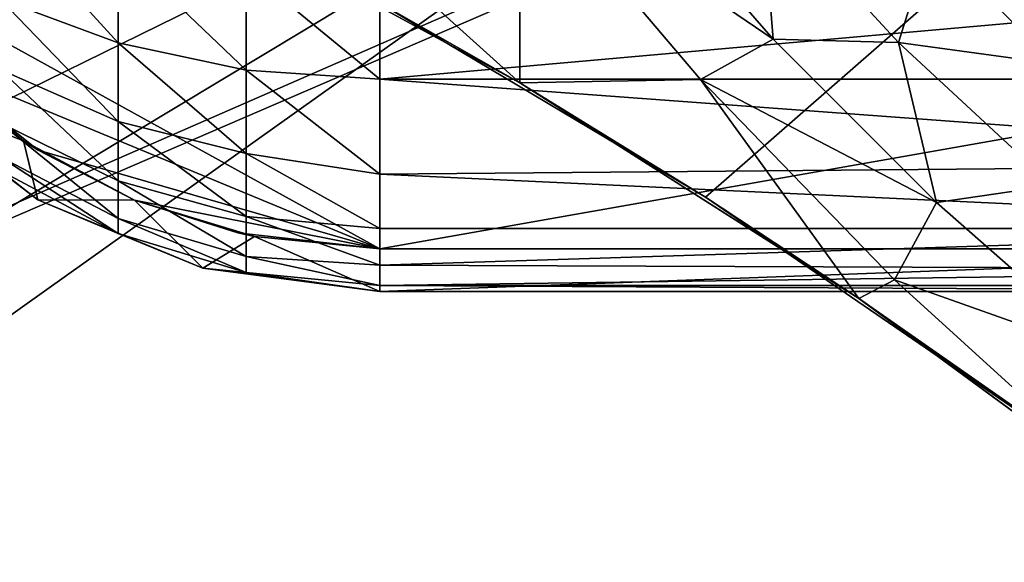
# Model space of a CAD drawing. Header units: metres. Extents: x -1004 to 0, y -808 to 0.
# Tile 45 of 139: x -712 to -596, y -189 to -125. Entities that reach past the tile are written whole.
import ezdxf

# ---------------------------------------------------------------- set-up
doc = ezdxf.new("R2010")
doc.units = ezdxf.units.M

msp = doc.modelspace()

# ---------------------------------------------------------------- linework, layer by layer
at = {"layer": 'top'}
for points in [[(-670.037964, -123.145065, 663.178101), (-631.364441, -146.148254, 662.575684), (-531.962463, -59.26767, 664.851257)], [(-531.962463, -59.26767, 664.851257), (-631.364441, -146.148254, 662.575684), (-594.247375, -171.585114, 661.909546)], [(-685.96875, -103.176041, 628.364929), (-653.125732, -132.790131, 628.36499), (-694.446411, -110.296303, 628.364868)], [(-685.96875, -103.176041, 628.364929), (-653.117859, -107.485107, 628.364929), (-653.125732, -132.790131, 628.36499)], [(-653.117859, -107.485107, 628.364929), (-631.979614, -132.375916, 628.364929), (-653.125732, -132.790131, 628.36499)], [(-631.979614, -132.375916, 628.364929), (-653.117859, -107.485107, 628.364929), (-623.481262, -127.673668, 570.813843)], [(-623.481262, -127.673668, 570.813843), (-653.117859, -107.485107, 628.364929), (-640.894775, -107.634247, 569.851929)], [(-640.894775, -107.634247, 569.851929), (-624.834045, -110.642342, 512.344299), (-623.481262, -127.673668, 570.813843)], [(-694.430115, -110.304489, 645.939514), (-694.446411, -110.296303, 628.364868), (-653.125732, -132.790131, 628.36499)], [(-653.125732, -132.790131, 628.36499), (-670.037964, -123.145065, 663.178101), (-694.430115, -110.304489, 645.939514)], [(-624.834045, -110.642342, 512.344299), (-608.788452, -128.067902, 514.308044), (-623.481262, -127.673668, 570.813843)], [(-624.834045, -110.642342, 512.344299), (-605.058899, -116.079597, 456.188721), (-608.788452, -128.067902, 514.308044)], [(-605.058899, -116.079597, 456.188721), (-590.544983, -130.564774, 459.064362), (-608.788452, -128.067902, 514.308044)], [(-605.058899, -116.079597, 456.188721), (-581.704956, -123.536179, 401.657776), (-590.544983, -130.564774, 459.064362)], [(-653.125732, -132.790131, 628.36499), (-631.364441, -146.148254, 662.575684), (-670.037964, -123.145065, 663.178101)], [(-604.354919, -146.785873, 572.131165), (-631.979614, -132.375916, 628.364929), (-623.481262, -127.673668, 570.813843)], [(-623.481262, -127.673668, 570.813843), (-608.788452, -128.067902, 514.308044), (-604.354919, -146.785873, 572.131165)], [(-608.788452, -128.067902, 514.308044), (-590.741211, -144.797974, 516.907837), (-604.354919, -146.785873, 572.131165)], [(-608.788452, -128.067902, 514.308044), (-590.544983, -130.564774, 459.064362), (-590.741211, -144.797974, 516.907837)], [(-653.125732, -132.790131, 628.36499), (-631.979614, -132.375916, 628.364929), (-613.420105, -158.00827, 628.364929)], [(-609.276917, -155.848602, 628.364929), (-631.979614, -132.375916, 628.364929), (-604.354919, -146.785873, 572.131165)], [(-631.979614, -132.375916, 628.364929), (-609.276917, -155.848602, 628.364929), (-613.420105, -158.00827, 628.364929)], [(-613.420105, -158.00827, 628.364929), (-613.348389, -158.057312, 645.313843), (-653.125732, -132.790131, 628.36499)], [(-613.348389, -158.057312, 645.313843), (-631.364441, -146.148254, 662.575684), (-653.125732, -132.790131, 628.36499)], [(-604.354919, -146.785873, 572.131165), (-590.741211, -144.797974, 516.907837), (-583.744995, -164.901367, 573.698608)], [(-594.247375, -171.585114, 661.909546), (-631.364441, -146.148254, 662.575684), (-613.348389, -158.057312, 645.313843)], [(-583.744995, -164.901367, 573.698608), (-609.276917, -155.848602, 628.364929), (-604.354919, -146.785873, 572.131165)], [(-613.420105, -158.00827, 628.364929), (-609.276917, -155.848602, 628.364929), (-585.104797, -177.805069, 628.364929)], [(-585.104797, -177.805069, 628.364929), (-609.276917, -155.848602, 628.364929), (-583.744995, -164.901367, 573.698608)], [(-575.494507, -185.834122, 628.364868), (-575.3974, -185.910645, 644.94873), (-613.420105, -158.00827, 628.364929)], [(-575.3974, -185.910645, 644.94873), (-613.348389, -158.057312, 645.313843), (-613.420105, -158.00827, 628.364929)], [(-575.494507, -185.834122, 628.364868), (-613.420105, -158.00827, 628.364929), (-585.104797, -177.805069, 628.364929)], [(-575.3974, -185.910645, 644.94873), (-594.247375, -171.585114, 661.909546), (-613.348389, -158.057312, 645.313843)]]:
    msp.add_3dface(points, dxfattribs=at)
at = {"layer": 'top0123411'}
for points in [[(-787.024658, -763.271118, 90), (-994.037292, -10, 90), (-533.424561, -638.481384, 90)], [(-994.037292, -10, 90), (-526.238708, -632.856445, 90), (-533.424561, -638.481384, 90)], [(-10, -10, 90), (-502.018646, -625.846375, 90), (-994.037292, -10, 90)], [(-502.018646, -625.846375, 90), (-510.034576, -626.560547, 90), (-994.037292, -10, 90)], [(-994.037292, -10, 90), (-510.034576, -626.560547, 90), (-518.256042, -628.853394, 90)], [(-518.256042, -628.853394, 90), (-526.238708, -632.856445, 90), (-994.037292, -10, 90)], [(-693.123474, -74.838211, 118.716751), (-742.780518, -72.276802, 118.761467), (-936.402649, -207.471207, 116.401634)], [(-938.29071, -245.358398, 115.740311), (-646.118347, -76.727219, 118.683784), (-693.123474, -74.838211, 118.716751)], [(-938.29071, -245.358398, 115.740311), (-693.123474, -74.838211, 118.716751), (-936.402649, -207.471207, 116.401634)], [(-597.805054, -78.120209, 118.65947), (-646.118347, -76.727219, 118.683784), (-938.29071, -245.358398, 115.740311)], [(-939.738831, -283.879303, 115.067932), (-940.71405, -322.342346, 114.396553), (-597.805054, -78.120209, 118.65947)], [(-940.71405, -322.342346, 114.396553), (-513.875122, -606.131226, 109.443001), (-597.805054, -78.120209, 118.65947)], [(-939.738831, -283.879303, 115.067932), (-597.805054, -78.120209, 118.65947), (-938.29071, -245.358398, 115.740311)], [(-597.805054, -78.120209, 118.65947), (-513.875122, -606.131226, 109.443001), (-502.018616, -79.224953, 118.640182)]]:
    msp.add_3dface(points, dxfattribs=at)
at = {"layer": 'top0123412'}
for points in [[(-502.018646, -55.05748, 2077.158447), (-932.125671, -108.299606, 2112.649414), (-918.452148, -133.331024, 2129.335449)], [(-918.452148, -133.331024, 2129.335449), (-901.793396, -155.042709, 2143.80835), (-502.018646, -55.05748, 2077.158447)], [(-901.793396, -155.042709, 2143.80835), (-820.791748, -194.333847, 2169.999756), (-502.018646, -55.05748, 2077.158447)], [(-502.018646, -55.05748, 2077.158447), (-820.791748, -194.333847, 2169.999756), (-502.018646, -194.333847, 2169.999756)], [(-914.9198, -137.676178, 2128.745361), (-928.7276, -113.098167, 2112.361572), (-502.018646, -57.672649, 2075.415039)], [(-502.018646, -57.672649, 2075.415039), (-898.363892, -158.604187, 2142.695801), (-914.9198, -137.676178, 2128.745361)], [(-820.791748, -195.279739, 2167.143799), (-898.363892, -158.604187, 2142.695801), (-502.018646, -57.672649, 2075.415039)], [(-502.018646, -195.279739, 2167.143799), (-820.791748, -195.279739, 2167.143799), (-502.018646, -57.672649, 2075.415039)]]:
    msp.add_3dface(points, dxfattribs=at)
at = {"layer": 'top0123416'}
for points in [[(-632.931824, -104.631546, 1631.857056), (-632.604065, -99.944534, 1630.146973), (-233.906204, -132.534134, 1631.857056)], [(-632.604065, -99.944534, 1630.146973), (-233.578461, -127.847122, 1630.146973), (-233.906204, -132.534134, 1631.857056)], [(-632.604065, -99.944534, 1630.146973), (-293.394257, -123.117767, 1630.274902), (-233.578461, -127.847122, 1630.146973)], [(-233.6996, -129.579376, 1639.994995), (-632.72522, -101.676781, 1639.994995), (-632.992371, -105.497673, 1636.781006)], [(-233.6996, -129.579376, 1639.994995), (-233.371841, -124.892357, 1638.284912), (-632.72522, -101.676781, 1639.994995)], [(-632.992371, -105.497673, 1636.781006), (-632.931824, -104.631546, 1631.857056), (-233.966782, -133.400269, 1636.781006)], [(-632.931824, -104.631546, 1631.857056), (-233.906204, -132.534134, 1631.857056), (-233.966782, -133.400269, 1636.781006)], [(-233.966782, -133.400269, 1636.781006), (-233.6996, -129.579376, 1639.994995), (-632.992371, -105.497673, 1636.781006)]]:
    msp.add_3dface(points, dxfattribs=at)
at = {"layer": 'top0123419'}
for points in [[(-713.962219, -122.945007, 2222.646729), (-700.131287, -128.103622, 2227.942139), (-713.962219, -112.93972, 2230.667725)], [(-700.131287, -128.103622, 2227.942139), (-700.131287, -116.986351, 2236.854736), (-713.962219, -112.93972, 2230.667725)], [(-669.516602, -152.211746, 2175), (-732.970459, -117.179909, 2175), (-471.062714, -117.179909, 2175)], [(-722.551514, -130.234421, 2175), (-732.970459, -117.179909, 2175), (-669.516602, -152.211746, 2175)], [(-685.12384, -119.478249, 2240.664551), (-700.131287, -116.986351, 2236.854736), (-685.12384, -131.280289, 2231.203125)], [(-700.131287, -116.986351, 2236.854736), (-700.131287, -128.103622, 2227.942139), (-685.12384, -131.280289, 2231.203125)], [(-534.516602, -152.211746, 2175), (-669.516602, -152.211746, 2175), (-471.062714, -117.179909, 2175)], [(-669.516602, -118.551643, 2243.074707), (-685.12384, -119.478249, 2240.664551), (-669.516602, -132.352921, 2232.304199)], [(-669.516602, -118.551643, 2243.074707), (-669.516602, -132.352921, 2232.304199), (-534.516602, -120.320129, 2241.950684)], [(-685.12384, -119.478249, 2240.664551), (-685.12384, -131.280289, 2231.203125), (-669.516602, -132.352921, 2232.304199)], [(-534.516602, -120.320129, 2241.950684), (-669.516602, -132.352921, 2232.304199), (-534.516602, -132.352921, 2232.304199)], [(-713.962219, -131.225235, 2212.854736), (-700.131287, -137.304123, 2217.062012), (-713.962219, -122.945007, 2222.646729)], [(-700.131287, -137.304123, 2217.062012), (-700.131287, -128.103622, 2227.942139), (-713.962219, -122.945007, 2222.646729)], [(-685.12384, -131.280289, 2231.203125), (-700.131287, -128.103622, 2227.942139), (-685.12384, -141.047485, 2219.652832)], [(-700.131287, -128.103622, 2227.942139), (-700.131287, -137.304123, 2217.062012), (-685.12384, -141.047485, 2219.652832)], [(-711.188904, -139.563431, 2150), (-726.085144, -133.772263, 2150), (-722.554321, -130.231659, 2150)], [(-722.551514, -130.234421, 2175), (-709.499512, -140.660187, 2175), (-722.554321, -130.231659, 2150)], [(-709.499512, -140.660187, 2175), (-711.188904, -139.563431, 2150), (-722.554321, -130.231659, 2150)], [(-669.516602, -152.211746, 2175), (-709.499512, -140.660187, 2175), (-722.551514, -130.234421, 2175)], [(-713.962219, -137.472656, 2201.656006), (-700.131287, -144.24588, 2204.618652), (-713.962219, -131.225235, 2212.854736)], [(-700.131287, -144.24588, 2204.618652), (-700.131287, -137.304123, 2217.062012), (-713.962219, -131.225235, 2212.854736)], [(-669.516602, -132.352921, 2232.304199), (-685.12384, -131.280289, 2231.203125), (-669.516602, -143.480972, 2218.789551)], [(-685.12384, -131.280289, 2231.203125), (-685.12384, -141.047485, 2219.652832), (-669.516602, -143.480972, 2218.789551)], [(-669.516602, -132.352921, 2232.304199), (-534.516602, -142.311142, 2220.528076), (-534.516602, -132.352921, 2232.304199)], [(-669.516602, -132.352921, 2232.304199), (-669.516602, -143.480972, 2218.789551), (-534.516602, -142.311142, 2220.528076)], [(-713.962219, -143.02446, 2176.741211), (-726.085144, -133.772263, 2150), (-709.516602, -146.490112, 2150)], [(-709.516602, -146.490112, 2150), (-726.085144, -133.772263, 2150), (-711.188904, -139.563431, 2150)], [(-713.962219, -141.455078, 2189.466553), (-700.131287, -148.670914, 2191.074219), (-713.962219, -137.472656, 2201.656006)], [(-700.131287, -148.670914, 2191.074219), (-700.131287, -144.24588, 2204.618652), (-713.962219, -137.472656, 2201.656006)], [(-685.12384, -141.047485, 2219.652832), (-700.131287, -137.304123, 2217.062012), (-685.12384, -148.416809, 2206.442871)], [(-700.131287, -137.304123, 2217.062012), (-700.131287, -144.24588, 2204.618652), (-685.12384, -148.416809, 2206.442871)], [(-698.223694, -146.498337, 2150), (-709.516602, -146.490112, 2150), (-711.188904, -139.563431, 2150)], [(-709.499512, -140.660187, 2175), (-698.216919, -146.50116, 2175), (-711.188904, -139.563431, 2150)], [(-698.216919, -146.50116, 2175), (-698.223694, -146.498337, 2150), (-711.188904, -139.563431, 2150)], [(-713.962219, -143.02446, 2176.741211), (-700.131287, -150.414719, 2176.934814), (-713.962219, -141.455078, 2189.466553)], [(-700.131287, -150.414719, 2176.934814), (-700.131287, -148.670914, 2191.074219), (-713.962219, -141.455078, 2189.466553)], [(-698.216919, -146.50116, 2175), (-709.499512, -140.660187, 2175), (-669.516602, -152.211746, 2175)], [(-669.516602, -143.480972, 2218.789551), (-685.12384, -141.047485, 2219.652832), (-669.516602, -149.840561, 2207.023682)], [(-685.12384, -141.047485, 2219.652832), (-685.12384, -148.416809, 2206.442871), (-669.516602, -149.840561, 2207.023682)], [(-669.516602, -143.480972, 2218.789551), (-534.516602, -149.824722, 2207.059814), (-534.516602, -142.311142, 2220.528076)], [(-700.131287, -150.414719, 2176.934814), (-713.962219, -143.02446, 2176.741211), (-709.516602, -146.490112, 2150)], [(-669.516602, -143.480972, 2218.789551), (-669.516602, -149.840561, 2207.023682), (-534.516602, -149.824722, 2207.059814)], [(-685.12384, -148.416809, 2206.442871), (-700.131287, -144.24588, 2204.618652), (-685.12384, -153.11441, 2192.064453)], [(-700.131287, -144.24588, 2204.618652), (-700.131287, -148.670914, 2191.074219), (-685.12384, -153.11441, 2192.064453)], [(-700.131287, -150.414719, 2176.934814), (-709.516602, -146.490112, 2150), (-690.222107, -154.484879, 2150)], [(-690.222107, -154.484879, 2150), (-709.516602, -146.490112, 2150), (-698.223694, -146.498337, 2150)], [(-684.14856, -150.769775, 2150), (-690.222107, -154.484879, 2150), (-698.223694, -146.498337, 2150)], [(-698.216919, -146.50116, 2175), (-686.11615, -150.351028, 2175), (-698.223694, -146.498337, 2150)], [(-686.11615, -150.351028, 2175), (-684.14856, -150.769775, 2150), (-698.223694, -146.498337, 2150)], [(-686.11615, -150.351028, 2175), (-698.216919, -146.50116, 2175), (-669.516602, -152.211746, 2175)], [(-669.516602, -149.840561, 2207.023682), (-685.12384, -148.416809, 2206.442871), (-669.516602, -154.132324, 2194.437744)], [(-685.12384, -148.416809, 2206.442871), (-685.12384, -153.11441, 2192.064453), (-669.516602, -154.132324, 2194.437744)], [(-685.12384, -153.11441, 2192.064453), (-700.131287, -148.670914, 2191.074219), (-685.12384, -154.965622, 2177.053955)], [(-700.131287, -148.670914, 2191.074219), (-700.131287, -150.414719, 2176.934814), (-685.12384, -154.965622, 2177.053955)], [(-685.12384, -154.965622, 2177.053955), (-700.131287, -150.414719, 2176.934814), (-690.222107, -154.484879, 2150)], [(-669.516602, -157.211746, 2150), (-690.222107, -154.484879, 2150), (-684.14856, -150.769775, 2150)], [(-686.11615, -150.351028, 2175), (-669.516602, -152.211746, 2175), (-684.14856, -150.769775, 2150)], [(-669.516602, -152.211746, 2150), (-669.516602, -157.211746, 2150), (-684.14856, -150.769775, 2150)], [(-669.516602, -152.211746, 2175), (-669.516602, -152.211746, 2150), (-684.14856, -150.769775, 2150)], [(-669.516602, -149.840561, 2207.023682), (-669.516602, -154.132324, 2194.437744), (-534.516602, -149.824722, 2207.059814)], [(-534.516602, -149.824722, 2207.059814), (-669.516602, -154.132324, 2194.437744), (-534.516602, -154.614426, 2192.400391)], [(-669.516602, -154.132324, 2194.437744), (-685.12384, -153.11441, 2192.064453), (-669.516602, -156.502258, 2177.094238)], [(-685.12384, -153.11441, 2192.064453), (-685.12384, -154.965622, 2177.053955), (-669.516602, -156.502258, 2177.094238)], [(-534.516602, -157.211746, 2150), (-669.516602, -157.211746, 2150), (-534.516602, -152.211746, 2150)], [(-669.516602, -157.211746, 2150), (-669.516602, -152.211746, 2150), (-534.516602, -152.211746, 2150)], [(-669.516602, -152.211746, 2175), (-534.516602, -152.211746, 2175), (-669.516602, -152.211746, 2150)], [(-534.516602, -152.211746, 2175), (-534.516602, -152.211746, 2150), (-669.516602, -152.211746, 2150)], [(-669.516602, -154.132324, 2194.437744), (-669.516602, -156.502258, 2177.094238), (-534.516602, -154.614426, 2192.400391)], [(-685.12384, -154.965622, 2177.053955), (-690.222107, -154.484879, 2150), (-669.516602, -157.211746, 2150)], [(-669.516602, -156.502258, 2177.094238), (-685.12384, -154.965622, 2177.053955), (-669.516602, -157.211746, 2150)], [(-534.516602, -154.614426, 2192.400391), (-669.516602, -156.502258, 2177.094238), (-534.516602, -156.502258, 2177.094238)], [(-669.516602, -157.211746, 2150), (-534.516602, -157.211746, 2150), (-669.516602, -156.502258, 2177.094238)], [(-534.516602, -157.211746, 2150), (-534.516602, -156.502258, 2177.094238), (-669.516602, -156.502258, 2177.094238)]]:
    msp.add_3dface(points, dxfattribs=at)

doc.saveas('drawing.dxf')
